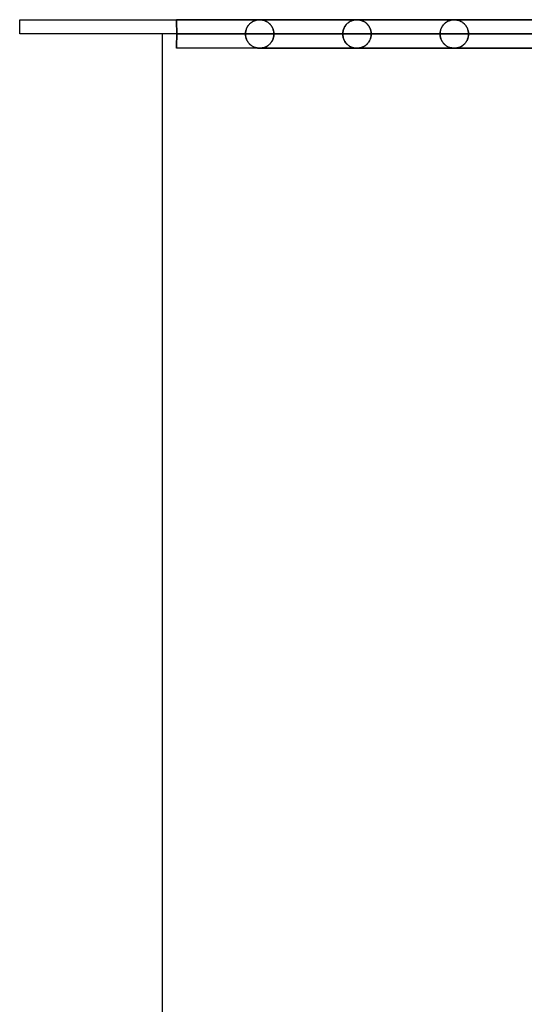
# Model space of a CAD drawing. Header units: millimetres. Extents: x -790 to 790, y -924 to 924.
# Tile 2 of 48: x -732 to -555, y 579 to 924. Entities that reach past the tile are written whole.
import ezdxf

# ---------------------------------------------------------------- set-up
doc = ezdxf.new("R2010")
doc.units = ezdxf.units.MM
doc.layers.add('HIDDEN', color=7, linetype='Continuous')
doc.layers.add('THICK', color=7, linetype='Continuous')

msp = doc.modelspace()

# ---------------------------------------------------------------- linework, layer by layer
at = {"layer": 'HIDDEN'}
for p, q in [((-677, 923.98), (-677, 923.99)), ((-677, 923.99), (-677, 923.98)), ((0, 923.99), (-677, 923.99)), ((-677, 923.97), (-677, 923.98)), ((-677, 923.98), (-677, 923.97)), ((-677, 923.94), (-677, 923.97)), ((-677, 923.97), (-677, 923.94)), ((-677, 923.9), (-677, 923.94)), ((-677, 923.94), (-677, 923.9)), ((-677, 923.84), (-677, 923.9)), ((-677, 923.9), (-677, 923.84)), ((-677, 923.78), (-677, 923.84)), ((-677, 923.84), (-677, 923.78)), ((-677, 923.7), (-677, 923.78)), ((-677, 923.78), (-677, 923.7)), ((-677, 923.61), (-677, 923.7)), ((-677, 923.7), (-677, 923.61)), ((-677, 923.51), (-677, 923.61)), ((-677, 923.61), (-677, 923.51)), ((-677, 923.4), (-677, 923.51)), ((-677, 923.51), (-677, 923.4)), ((-677, 923.27), (-677, 923.4)), ((-677, 923.4), (-677, 923.27)), ((-676.99, 923.14), (-677, 923.27)), ((-677, 923.27), (-676.99, 923.14)), ((-676.99, 923), (-676.99, 923.14)), ((-676.99, 923.14), (-676.99, 923)), ((-676.99, 922.85), (-676.99, 923)), ((-676.99, 923), (-676.99, 922.85)), ((-676.99, 922.69), (-676.99, 922.85)), ((-676.99, 922.85), (-676.99, 922.69)), ((-676.99, 922.53), (-676.99, 922.69)), ((-676.99, 922.69), (-676.99, 922.53)), ((-676.99, 922.35), (-676.99, 922.53)), ((-676.99, 922.53), (-676.99, 922.35)), ((-676.99, 922.17), (-676.99, 922.35)), ((-676.99, 922.35), (-676.99, 922.17)), ((-676.99, 921.98), (-676.99, 922.17)), ((-676.99, 922.17), (-676.99, 921.98)), ((-676.99, 921.78), (-676.99, 921.98)), ((-676.99, 921.98), (-676.99, 921.78)), ((-676.99, 921.57), (-676.99, 921.78)), ((-676.99, 921.78), (-676.99, 921.57)), ((-676.99, 921.35), (-676.99, 921.57)), ((-676.99, 921.57), (-676.99, 921.35)), ((-676.98, 921.13), (-676.99, 921.35)), ((-676.99, 921.35), (-676.98, 921.13)), ((-652.37, 921.18), (-652.26, 921.39)), ((-652.23, 921.44), (-652.36, 921.2)), ((-652.26, 921.39), (-652.14, 921.6)), ((-652.09, 921.68), (-652.23, 921.44)), ((-652.14, 921.6), (-652.02, 921.79)), ((-651.94, 921.9), (-652.09, 921.68)), ((-652.02, 921.79), (-651.88, 921.98)), ((-651.77, 922.12), (-651.94, 921.9)), ((-651.88, 921.98), (-651.74, 922.16)), ((-651.6, 922.33), (-651.77, 922.12)), ((-651.74, 922.16), (-651.6, 922.33)), ((-651.41, 922.53), (-651.6, 922.33)), ((-651.6, 922.33), (-651.45, 922.49)), ((-651.45, 922.49), (-651.29, 922.64)), ((-651.21, 922.72), (-651.41, 922.53)), ((-651.29, 922.64), (-651.13, 922.79)), ((-651.01, 922.89), (-651.21, 922.72)), ((-651.13, 922.79), (-650.96, 922.92)), ((-650.79, 923.05), (-651.01, 922.89)), ((-650.96, 922.92), (-650.79, 923.05)), ((-650.57, 923.2), (-650.79, 923.05)), ((-650.79, 923.05), (-650.62, 923.17)), ((-650.62, 923.17), (-650.45, 923.28)), ((-650.34, 923.34), (-650.57, 923.2)), ((-650.45, 923.28), (-650.27, 923.38)), ((-650.1, 923.47), (-650.34, 923.34)), ((-650.27, 923.38), (-650.08, 923.47)), ((-649.85, 923.58), (-650.1, 923.47)), ((-650.08, 923.47), (-649.9, 923.56)), ((-649.9, 923.56), (-649.71, 923.64)), ((-649.61, 923.68), (-649.85, 923.58)), ((-649.71, 923.64), (-649.52, 923.71)), ((-649.38, 923.76), (-649.61, 923.68)), ((-649.52, 923.71), (-649.33, 923.77)), ((-649.16, 923.82), (-649.38, 923.76)), ((-649.33, 923.77), (-649.14, 923.82)), ((-648.95, 923.87), (-649.16, 923.82)), ((-649.14, 923.82), (-648.95, 923.87)), ((-648.95, 923.87), (-648.78, 923.9)), ((-648.77, 923.9), (-648.95, 923.87)), ((-648.78, 923.9), (-648.62, 923.93)), ((-648.6, 923.93), (-648.77, 923.9)), ((-648.62, 923.93), (-648.47, 923.95)), ((-648.46, 923.95), (-648.6, 923.93)), ((-648.47, 923.95), (-648.34, 923.96)), ((-648.33, 923.96), (-648.46, 923.95)), ((-648.34, 923.96), (-648.23, 923.97)), ((-648.23, 923.97), (-648.33, 923.96)), ((-648.23, 923.97), (-648.13, 923.97)), ((-648.13, 923.97), (-648.23, 923.97)), ((-648.13, 923.97), (-648.05, 923.98)), ((-648.05, 923.98), (-648.13, 923.97)), ((-648.05, 923.98), (-647.97, 923.98)), ((-647.97, 923.98), (-648.05, 923.98)), ((-647.97, 923.98), (-647.9, 923.98)), ((-647.9, 923.98), (-647.97, 923.98)), ((-647.9, 923.98), (-647.83, 923.98)), ((-647.83, 923.98), (-647.9, 923.98)), ((-330.08, 923.98), (-647.9, 923.98)), ((-647.83, 923.98), (-647.76, 923.98)), ((-647.75, 923.98), (-647.83, 923.98)), ((-647.76, 923.98), (-647.68, 923.98)), ((-647.67, 923.98), (-647.75, 923.98)), ((-647.68, 923.98), (-647.59, 923.97)), ((-647.57, 923.97), (-647.67, 923.98)), ((-647.59, 923.97), (-647.5, 923.96)), ((-647.46, 923.96), (-647.57, 923.97)), ((-647.5, 923.96), (-647.41, 923.96)), ((-647.33, 923.95), (-647.46, 923.96)), ((-647.41, 923.96), (-647.31, 923.94)), ((-647.17, 923.93), (-647.33, 923.95)), ((-647.31, 923.94), (-647.2, 923.93)), ((-647.2, 923.93), (-647.08, 923.91)), ((-647, 923.9), (-647.17, 923.93)), ((-647.08, 923.91), (-646.95, 923.89)), ((-646.8, 923.86), (-647, 923.9)), ((-646.95, 923.89), (-646.81, 923.86)), ((-646.81, 923.86), (-646.66, 923.82)), ((-646.59, 923.81), (-646.8, 923.86)), ((-646.66, 923.82), (-646.5, 923.78)), ((-646.37, 923.74), (-646.59, 923.81)), ((-646.5, 923.78), (-646.34, 923.73)), ((-646.16, 923.67), (-646.37, 923.74)), ((-646.34, 923.73), (-646.16, 923.67)), ((-646.16, 923.67), (-645.98, 923.6)), ((-645.94, 923.58), (-646.16, 923.67)), ((-645.98, 923.6), (-645.79, 923.52)), ((-645.73, 923.48), (-645.94, 923.58)), ((-645.79, 923.52), (-645.6, 923.42)), ((-645.52, 923.38), (-645.73, 923.48)), ((-645.6, 923.42), (-645.42, 923.32)), ((-645.31, 923.26), (-645.52, 923.38)), ((-645.42, 923.32), (-645.24, 923.21)), ((-645.11, 923.13), (-645.31, 923.26)), ((-645.24, 923.21), (-645.06, 923.1)), ((-644.91, 922.99), (-645.11, 923.13)), ((-645.06, 923.1), (-644.89, 922.97)), ((-644.72, 922.84), (-644.91, 922.99)), ((-644.89, 922.97), (-644.72, 922.84)), ((-644.72, 922.84), (-644.56, 922.7)), ((-644.53, 922.68), (-644.72, 922.84)), ((-644.56, 922.7), (-644.4, 922.56)), ((-644.35, 922.5), (-644.53, 922.68)), ((-644.4, 922.56), (-644.25, 922.41)), ((-644.17, 922.32), (-644.35, 922.5)), ((-644.25, 922.41), (-644.11, 922.25)), ((-644, 922.12), (-644.17, 922.32)), ((-644.11, 922.25), (-643.97, 922.09)), ((-643.84, 921.91), (-644, 922.12)), ((-643.97, 922.09), (-643.84, 921.91)), ((-643.84, 921.91), (-643.72, 921.73)), ((-643.69, 921.69), (-643.84, 921.91)), ((-643.72, 921.73), (-643.6, 921.54)), ((-643.55, 921.46), (-643.69, 921.69)), ((-643.6, 921.54), (-643.49, 921.35)), ((-643.42, 921.22), (-643.55, 921.46)), ((-643.49, 921.35), (-643.38, 921.14)), ((-618.15, 921.4), (-618.29, 921.13)), ((-618.28, 921.16), (-618.14, 921.43)), ((-618, 921.66), (-618.15, 921.4)), ((-618.14, 921.43), (-617.99, 921.68)), ((-617.83, 921.92), (-618, 921.66)), ((-617.99, 921.68), (-617.83, 921.92)), ((-617.64, 922.16), (-617.83, 921.92)), ((-617.83, 921.92), (-617.66, 922.14)), ((-617.66, 922.14), (-617.48, 922.35)), ((-617.44, 922.39), (-617.64, 922.16)), ((-617.48, 922.35), (-617.29, 922.55)), ((-617.22, 922.61), (-617.44, 922.39)), ((-617.29, 922.55), (-617.09, 922.73)), ((-617, 922.82), (-617.22, 922.61)), ((-617.09, 922.73), (-616.89, 922.9)), ((-616.76, 923), (-617, 922.82)), ((-616.89, 922.9), (-616.69, 923.06)), ((-616.51, 923.18), (-616.76, 923)), ((-616.69, 923.06), (-616.48, 923.2)), ((-616.25, 923.34), (-616.51, 923.18)), ((-616.48, 923.2), (-616.26, 923.33)), ((-616.26, 923.33), (-616.04, 923.45)), ((-615.98, 923.48), (-616.25, 923.34)), ((-616.04, 923.45), (-615.82, 923.55)), ((-615.7, 923.6), (-615.98, 923.48)), ((-615.82, 923.55), (-615.59, 923.65)), ((-615.41, 923.71), (-615.7, 923.6)), ((-615.59, 923.65), (-615.37, 923.73)), ((-615.13, 923.8), (-615.41, 923.71)), ((-615.37, 923.73), (-615.14, 923.8)), ((-615.14, 923.8), (-614.91, 923.85)), ((-614.87, 923.86), (-615.13, 923.8)), ((-614.91, 923.85), (-614.7, 923.9)), ((-614.64, 923.91), (-614.87, 923.86)), ((-614.7, 923.9), (-614.5, 923.93)), ((-614.43, 923.94), (-614.64, 923.91)), ((-614.5, 923.93), (-614.33, 923.95)), ((-614.25, 923.96), (-614.43, 923.94)), ((-614.33, 923.95), (-614.19, 923.96)), ((-614.12, 923.97), (-614.25, 923.96)), ((-614.19, 923.96), (-614.07, 923.97)), ((-614.02, 923.98), (-614.12, 923.97)), ((-614.07, 923.97), (-613.97, 923.98)), ((-613.94, 923.98), (-614.02, 923.98)), ((-613.97, 923.98), (-613.88, 923.98)), ((-613.87, 923.98), (-613.94, 923.98)), ((-613.88, 923.98), (-613.8, 923.98)), ((-613.8, 923.98), (-613.87, 923.98)), ((-613.8, 923.98), (-613.72, 923.98)), ((-613.73, 923.98), (-613.8, 923.98)), ((-613.66, 923.98), (-613.73, 923.98)), ((-613.72, 923.98), (-613.64, 923.98)), ((-613.58, 923.98), (-613.66, 923.98)), ((-613.64, 923.98), (-613.56, 923.97)), ((-613.49, 923.97), (-613.58, 923.98)), ((-613.56, 923.97), (-613.46, 923.97)), ((-613.39, 923.96), (-613.49, 923.97)), ((-613.46, 923.97), (-613.36, 923.96)), ((-613.29, 923.95), (-613.39, 923.96)), ((-613.36, 923.96), (-613.26, 923.95)), ((-613.17, 923.94), (-613.29, 923.95)), ((-613.26, 923.95), (-613.15, 923.94)), ((-613.05, 923.92), (-613.17, 923.94)), ((-613.15, 923.94), (-613.04, 923.92)), ((-612.91, 923.9), (-613.05, 923.92)), ((-613.04, 923.92), (-612.91, 923.9)), ((-612.91, 923.9), (-612.76, 923.87)), ((-612.77, 923.87), (-612.91, 923.9)), ((-612.61, 923.84), (-612.77, 923.87)), ((-612.76, 923.87), (-612.61, 923.84)), ((-612.61, 923.84), (-612.45, 923.79)), ((-612.44, 923.79), (-612.61, 923.84)), ((-612.45, 923.79), (-612.28, 923.74)), ((-612.27, 923.74), (-612.44, 923.79)), ((-612.28, 923.74), (-612.1, 923.68)), ((-612.1, 923.68), (-612.27, 923.74)), ((-612.1, 923.68), (-611.91, 923.61)), ((-611.94, 923.62), (-612.1, 923.68)), ((-611.77, 923.55), (-611.94, 923.62)), ((-611.91, 923.61), (-611.72, 923.53)), ((-611.6, 923.47), (-611.77, 923.55)), ((-611.72, 923.53), (-611.52, 923.43)), ((-611.44, 923.39), (-611.6, 923.47)), ((-611.52, 923.43), (-611.33, 923.33)), ((-611.28, 923.3), (-611.44, 923.39)), ((-611.33, 923.33), (-611.14, 923.22)), ((-611.12, 923.2), (-611.28, 923.3)), ((-611.14, 923.22), (-610.96, 923.1)), ((-610.96, 923.1), (-611.12, 923.2)), ((-610.96, 923.1), (-610.78, 922.97)), ((-610.8, 922.99), (-610.96, 923.1)), ((-610.65, 922.87), (-610.8, 922.99)), ((-610.78, 922.97), (-610.61, 922.84)), ((-610.5, 922.74), (-610.65, 922.87)), ((-610.61, 922.84), (-610.45, 922.7)), ((-610.35, 922.61), (-610.5, 922.74)), ((-610.45, 922.7), (-610.29, 922.55)), ((-610.21, 922.47), (-610.35, 922.61)), ((-610.29, 922.55), (-610.14, 922.39)), ((-610.07, 922.32), (-610.21, 922.47)), ((-610.14, 922.39), (-609.99, 922.23)), ((-609.94, 922.17), (-610.07, 922.32)), ((-609.99, 922.23), (-609.86, 922.06)), ((-609.81, 922), (-609.94, 922.17)), ((-609.86, 922.06), (-609.72, 921.89)), ((-609.68, 921.83), (-609.81, 922)), ((-609.72, 921.89), (-609.6, 921.71)), ((-609.56, 921.65), (-609.68, 921.83)), ((-609.6, 921.71), (-609.48, 921.51)), ((-609.45, 921.47), (-609.56, 921.65)), ((-609.48, 921.51), (-609.37, 921.32)), ((-609.35, 921.27), (-609.45, 921.47)), ((-609.37, 921.32), (-609.27, 921.11)), ((-584.17, 921.18), (-584.06, 921.39)), ((-584.03, 921.44), (-584.16, 921.19)), ((-584.06, 921.39), (-583.94, 921.59)), ((-583.89, 921.67), (-584.03, 921.44)), ((-583.94, 921.59), (-583.82, 921.79)), ((-583.74, 921.9), (-583.89, 921.67)), ((-583.82, 921.79), (-583.68, 921.98)), ((-583.58, 922.11), (-583.74, 921.9)), ((-583.68, 921.98), (-583.54, 922.16)), ((-583.4, 922.32), (-583.58, 922.11)), ((-583.54, 922.16), (-583.4, 922.33)), ((-583.22, 922.52), (-583.4, 922.32)), ((-583.4, 922.33), (-583.25, 922.49)), ((-583.25, 922.49), (-583.09, 922.64)), ((-583.02, 922.71), (-583.22, 922.52)), ((-583.09, 922.64), (-582.93, 922.79)), ((-582.82, 922.88), (-583.02, 922.71)), ((-582.93, 922.79), (-582.76, 922.92)), ((-582.6, 923.04), (-582.82, 922.88)), ((-582.76, 922.92), (-582.59, 923.05)), ((-582.38, 923.19), (-582.6, 923.04)), ((-582.59, 923.05), (-582.42, 923.17)), ((-582.42, 923.17), (-582.25, 923.28)), ((-582.15, 923.33), (-582.38, 923.19)), ((-582.25, 923.28), (-582.07, 923.38)), ((-581.92, 923.46), (-582.15, 923.33)), ((-582.07, 923.38), (-581.89, 923.47)), ((-581.67, 923.57), (-581.92, 923.46)), ((-581.89, 923.47), (-581.7, 923.56)), ((-581.7, 923.56), (-581.51, 923.64)), ((-581.43, 923.67), (-581.67, 923.57)), ((-581.51, 923.64), (-581.33, 923.71)), ((-581.19, 923.75), (-581.43, 923.67)), ((-581.33, 923.71), (-581.14, 923.77)), ((-580.97, 923.81), (-581.19, 923.75)), ((-581.14, 923.77), (-580.95, 923.82)), ((-580.77, 923.86), (-580.97, 923.81)), ((-580.95, 923.82), (-580.76, 923.87)), ((-580.58, 923.9), (-580.77, 923.86)), ((-580.76, 923.87), (-580.58, 923.9)), ((-580.58, 923.9), (-580.42, 923.93)), ((-580.41, 923.93), (-580.58, 923.9)), ((-580.42, 923.93), (-580.27, 923.95)), ((-580.26, 923.95), (-580.41, 923.93)), ((-580.27, 923.95), (-580.14, 923.96)), ((-580.14, 923.96), (-580.26, 923.95)), ((-580.14, 923.96), (-580.03, 923.97)), ((-580.03, 923.97), (-580.14, 923.96)), ((-580.03, 923.97), (-579.93, 923.97)), ((-579.93, 923.97), (-580.03, 923.97)), ((-579.93, 923.97), (-579.85, 923.98)), ((-579.85, 923.98), (-579.93, 923.97)), ((-579.85, 923.98), (-579.77, 923.98)), ((-579.77, 923.98), (-579.85, 923.98)), ((-579.77, 923.98), (-579.7, 923.98)), ((-579.7, 923.98), (-579.77, 923.98)), ((-579.7, 923.98), (-579.63, 923.98)), ((-579.63, 923.98), (-579.7, 923.98)), ((-579.63, 923.98), (-579.56, 923.98)), ((-579.55, 923.98), (-579.63, 923.98)), ((-579.56, 923.98), (-579.48, 923.98)), ((-579.47, 923.98), (-579.55, 923.98)), ((-579.48, 923.98), (-579.4, 923.97)), ((-579.37, 923.97), (-579.47, 923.98)), ((-579.4, 923.97), (-579.3, 923.96)), ((-579.26, 923.96), (-579.37, 923.97)), ((-579.3, 923.96), (-579.21, 923.96)), ((-579.13, 923.95), (-579.26, 923.96)), ((-579.21, 923.96), (-579.11, 923.94)), ((-578.97, 923.93), (-579.13, 923.95)), ((-579.11, 923.94), (-579, 923.93)), ((-579, 923.93), (-578.89, 923.91)), ((-578.8, 923.9), (-578.97, 923.93)), ((-578.89, 923.91), (-578.76, 923.89)), ((-578.61, 923.86), (-578.8, 923.9)), ((-578.76, 923.89), (-578.62, 923.86)), ((-578.62, 923.86), (-578.47, 923.83)), ((-578.4, 923.81), (-578.61, 923.86)), ((-578.47, 923.83), (-578.31, 923.78)), ((-578.18, 923.74), (-578.4, 923.81)), ((-578.31, 923.78), (-578.14, 923.73)), ((-577.96, 923.67), (-578.18, 923.74)), ((-578.14, 923.73), (-577.97, 923.67)), ((-577.97, 923.67), (-577.79, 923.6)), ((-577.74, 923.58), (-577.96, 923.67)), ((-577.79, 923.6), (-577.6, 923.52)), ((-577.53, 923.48), (-577.74, 923.58)), ((-577.6, 923.52), (-577.41, 923.42)), ((-577.32, 923.38), (-577.53, 923.48)), ((-577.41, 923.42), (-577.22, 923.32)), ((-577.11, 923.26), (-577.32, 923.38)), ((-577.22, 923.32), (-577.04, 923.22)), ((-576.91, 923.13), (-577.11, 923.26)), ((-577.04, 923.22), (-576.86, 923.1)), ((-576.71, 922.99), (-576.91, 923.13)), ((-576.86, 923.1), (-576.69, 922.98)), ((-576.51, 922.84), (-576.71, 922.99)), ((-576.69, 922.98), (-576.52, 922.85)), ((-576.52, 922.85), (-576.36, 922.71)), ((-576.33, 922.68), (-576.51, 922.84)), ((-576.36, 922.71), (-576.21, 922.56)), ((-576.14, 922.5), (-576.33, 922.68)), ((-576.21, 922.56), (-576.06, 922.41)), ((-575.97, 922.32), (-576.14, 922.5)), ((-576.06, 922.41), (-575.91, 922.25)), ((-575.8, 922.12), (-575.97, 922.32)), ((-575.91, 922.25), (-575.78, 922.09)), ((-575.64, 921.91), (-575.8, 922.12)), ((-575.78, 922.09), (-575.64, 921.92)), ((-575.64, 921.92), (-575.52, 921.74)), ((-575.49, 921.69), (-575.64, 921.91)), ((-575.52, 921.74), (-575.4, 921.55)), ((-575.35, 921.46), (-575.49, 921.69)), ((-575.4, 921.55), (-575.29, 921.35)), ((-575.22, 921.22), (-575.35, 921.46)), ((-575.29, 921.35), (-575.18, 921.14)), ((-676.98, 920.9), (-676.98, 921.13)), ((-676.98, 921.13), (-676.98, 920.9)), ((-676.98, 920.67), (-676.98, 920.9)), ((-676.98, 920.9), (-676.98, 920.67)), ((-676.98, 920.43), (-676.98, 920.67)), ((-676.98, 920.67), (-676.98, 920.43)), ((-676.98, 920.19), (-676.98, 920.43)), ((-676.98, 920.43), (-676.98, 920.19)), ((-676.98, 919.95), (-676.98, 920.19)), ((-676.98, 920.19), (-676.98, 919.95)), ((-676.98, 919.71), (-676.98, 919.95)), ((-676.98, 919.95), (-676.98, 919.71)), ((-676.98, 919.47), (-676.98, 919.71)), ((-676.98, 919.71), (-676.98, 919.47)), ((-676.98, 919.23), (-676.98, 919.47)), ((-676.98, 919.47), (-676.98, 919.23)), ((-676.98, 918.99), (-676.98, 919.23)), ((-676.98, 919.23), (-676.98, 918.99)), ((-676.98, 918.99), (-676.98, 918.76)), ((-676.98, 918.76), (-676.98, 918.99)), ((-676.98, 918.99), (-652.87, 918.99)), ((-652.87, 918.99), (-676.98, 918.99)), ((-676.98, 918.76), (-676.98, 918.53)), ((-676.98, 918.53), (-676.98, 918.76)), ((-676.98, 918.53), (-676.98, 918.29)), ((-676.98, 918.29), (-676.98, 918.53)), ((-676.98, 918.29), (-676.98, 918.06)), ((-676.98, 918.06), (-676.98, 918.29)), ((-676.98, 918.06), (-676.98, 917.82)), ((-676.98, 917.82), (-676.98, 918.06)), ((-652.86, 919.29), (-652.87, 918.99)), ((-652.87, 918.99), (-652.86, 919.25)), ((-652.87, 918.99), (-652.86, 918.73)), ((-336.64, 918.99), (-652.87, 918.99)), ((-652.87, 918.99), (-336.64, 918.99)), ((-652.86, 918.69), (-652.87, 918.99)), ((-652.84, 919.58), (-652.86, 919.29)), ((-652.86, 919.25), (-652.84, 919.5)), ((-652.86, 918.73), (-652.84, 918.48)), ((-652.84, 918.4), (-652.86, 918.69)), ((-652.79, 919.87), (-652.84, 919.58)), ((-652.84, 919.5), (-652.81, 919.76)), ((-652.84, 918.48), (-652.81, 918.22)), ((-652.79, 918.11), (-652.84, 918.4)), ((-652.81, 919.76), (-652.77, 920.01)), ((-652.81, 918.22), (-652.77, 917.97)), ((-652.73, 920.15), (-652.79, 919.87)), ((-652.73, 917.83), (-652.79, 918.11)), ((-652.77, 920.01), (-652.71, 920.25)), ((-652.77, 917.97), (-652.71, 917.73)), ((-652.66, 920.43), (-652.73, 920.15)), ((-652.71, 920.25), (-652.64, 920.49)), ((-652.57, 920.69), (-652.66, 920.43)), ((-652.64, 920.49), (-652.56, 920.73)), ((-652.47, 920.95), (-652.57, 920.69)), ((-652.56, 920.73), (-652.47, 920.96)), ((-652.36, 921.2), (-652.47, 920.95)), ((-652.47, 920.96), (-652.37, 921.18)), ((-643.3, 920.97), (-643.42, 921.22)), ((-643.38, 921.14), (-643.28, 920.93)), ((-643.2, 920.7), (-643.3, 920.97)), ((-643.28, 920.93), (-643.2, 920.7)), ((-643.2, 920.7), (-643.12, 920.47)), ((-643.11, 920.43), (-643.2, 920.7)), ((-643.12, 920.47), (-643.05, 920.24)), ((-643.03, 920.15), (-643.11, 920.43)), ((-643.05, 920.24), (-642.99, 920)), ((-643.05, 917.74), (-642.99, 917.98)), ((-642.97, 919.87), (-643.03, 920.15)), ((-642.97, 918.11), (-643.03, 917.83)), ((-642.99, 920), (-642.95, 919.75)), ((-642.99, 917.98), (-642.95, 918.23)), ((-642.93, 919.58), (-642.97, 919.87)), ((-642.93, 918.4), (-642.97, 918.11)), ((-642.95, 919.75), (-642.92, 919.5)), ((-642.95, 918.23), (-642.92, 918.48)), ((-642.9, 919.28), (-642.93, 919.58)), ((-642.9, 918.7), (-642.93, 918.4)), ((-642.92, 919.5), (-642.9, 919.25)), ((-642.92, 918.48), (-642.9, 918.73)), ((-642.89, 918.99), (-642.9, 919.28)), ((-642.9, 919.25), (-642.89, 918.99)), ((-642.9, 918.73), (-642.89, 918.99)), ((-642.89, 918.99), (-642.9, 918.7)), ((-642.89, 918.99), (-331.56, 918.99)), ((-331.56, 918.99), (-642.89, 918.99)), ((-618.77, 918.99), (-642.89, 918.99)), ((-642.89, 918.99), (-618.77, 918.99)), ((-618.77, 918.99), (-618.76, 919.32)), ((-618.76, 919.31), (-618.77, 918.99)), ((-618.77, 918.99), (-618.76, 918.66)), ((-319.28, 918.99), (-618.77, 918.99)), ((-618.77, 918.99), (-319.28, 918.99)), ((-618.76, 918.67), (-618.77, 918.99)), ((-618.76, 919.32), (-618.73, 919.65)), ((-618.73, 919.63), (-618.76, 919.31)), ((-618.73, 918.35), (-618.76, 918.67)), ((-618.76, 918.66), (-618.73, 918.33)), ((-618.73, 919.65), (-618.67, 919.97)), ((-618.68, 919.95), (-618.73, 919.63)), ((-618.68, 918.03), (-618.73, 918.35)), ((-618.73, 918.33), (-618.67, 918.01)), ((-618.61, 920.26), (-618.68, 919.95)), ((-618.61, 917.72), (-618.68, 918.03)), ((-618.67, 919.97), (-618.6, 920.28)), ((-618.67, 918.01), (-618.6, 917.7)), ((-618.52, 920.56), (-618.61, 920.26)), ((-618.6, 920.28), (-618.51, 920.59)), ((-618.41, 920.85), (-618.52, 920.56)), ((-618.51, 920.59), (-618.4, 920.88)), ((-618.29, 921.13), (-618.41, 920.85)), ((-618.4, 920.88), (-618.28, 921.16)), ((-609.25, 921.07), (-609.35, 921.27)), ((-609.27, 921.11), (-609.17, 920.89)), ((-609.16, 920.86), (-609.25, 921.07)), ((-609.17, 920.89), (-609.08, 920.67)), ((-609.07, 920.64), (-609.16, 920.86)), ((-609.08, 920.67), (-609.01, 920.44)), ((-609, 920.42), (-609.07, 920.64)), ((-609.01, 920.44), (-608.94, 920.21)), ((-608.94, 920.19), (-609, 920.42)), ((-608.94, 920.21), (-608.89, 919.97)), ((-608.89, 919.96), (-608.94, 920.19)), ((-608.89, 918.02), (-608.94, 917.79)), ((-608.94, 917.77), (-608.89, 918.01)), ((-608.89, 919.97), (-608.85, 919.73)), ((-608.84, 919.72), (-608.89, 919.96)), ((-608.84, 918.26), (-608.89, 918.02)), ((-608.89, 918.01), (-608.85, 918.25)), ((-608.85, 919.73), (-608.81, 919.49)), ((-608.85, 918.25), (-608.81, 918.49)), ((-608.81, 919.48), (-608.84, 919.72)), ((-608.81, 918.5), (-608.84, 918.26)), ((-608.81, 919.49), (-608.8, 919.24)), ((-608.8, 919.24), (-608.81, 919.48)), ((-608.81, 918.49), (-608.8, 918.74)), ((-608.8, 918.74), (-608.81, 918.5)), ((-608.8, 919.24), (-608.79, 918.99)), ((-608.79, 918.99), (-608.8, 919.24)), ((-608.8, 918.74), (-608.79, 918.99)), ((-608.79, 918.99), (-608.8, 918.74)), ((-608.79, 918.99), (-314.2, 918.99)), ((-314.2, 918.99), (-608.79, 918.99)), ((-584.67, 918.99), (-608.79, 918.99)), ((-608.79, 918.99), (-584.67, 918.99)), ((-584.66, 919.29), (-584.67, 918.99)), ((-584.67, 918.99), (-584.66, 919.25)), ((-584.67, 918.99), (-584.66, 918.73)), ((-301.92, 918.99), (-584.67, 918.99)), ((-584.67, 918.99), (-301.92, 918.99)), ((-584.66, 918.69), (-584.67, 918.99)), ((-584.63, 919.58), (-584.66, 919.29)), ((-584.66, 919.25), (-584.64, 919.5)), ((-584.66, 918.73), (-584.64, 918.48)), ((-584.63, 918.4), (-584.66, 918.69)), ((-584.64, 919.5), (-584.61, 919.75)), ((-584.64, 918.48), (-584.61, 918.23)), ((-584.59, 919.87), (-584.63, 919.58)), ((-584.59, 918.11), (-584.63, 918.4)), ((-584.61, 919.75), (-584.57, 920)), ((-584.61, 918.23), (-584.57, 917.98)), ((-584.53, 920.15), (-584.59, 919.87)), ((-584.53, 917.83), (-584.59, 918.11)), ((-584.57, 920), (-584.51, 920.25)), ((-584.57, 917.98), (-584.51, 917.73)), ((-584.46, 920.42), (-584.53, 920.15)), ((-584.51, 920.25), (-584.44, 920.49)), ((-584.37, 920.69), (-584.46, 920.42)), ((-584.44, 920.49), (-584.36, 920.73)), ((-584.27, 920.95), (-584.37, 920.69)), ((-584.36, 920.73), (-584.27, 920.96)), ((-584.16, 921.19), (-584.27, 920.95)), ((-584.27, 920.96), (-584.17, 921.18)), ((-575.1, 920.97), (-575.22, 921.22)), ((-575.18, 921.14), (-575.08, 920.93)), ((-574.99, 920.7), (-575.1, 920.97)), ((-575.08, 920.93), (-575, 920.71)), ((-575, 920.71), (-574.92, 920.48)), ((-574.9, 920.43), (-574.99, 920.7)), ((-574.92, 920.48), (-574.85, 920.24)), ((-574.83, 920.15), (-574.9, 920.43)), ((-574.85, 920.24), (-574.79, 920)), ((-574.85, 917.74), (-574.79, 917.98)), ((-574.77, 919.87), (-574.83, 920.15)), ((-574.77, 918.11), (-574.83, 917.83)), ((-574.79, 920), (-574.75, 919.75)), ((-574.79, 917.98), (-574.75, 918.23)), ((-574.72, 919.58), (-574.77, 919.87)), ((-574.72, 918.4), (-574.77, 918.11)), ((-574.75, 919.75), (-574.71, 919.5)), ((-574.75, 918.23), (-574.71, 918.48)), ((-574.7, 919.28), (-574.72, 919.58)), ((-574.7, 918.7), (-574.72, 918.4)), ((-574.71, 919.5), (-574.69, 919.25)), ((-574.71, 918.48), (-574.69, 918.73)), ((-574.69, 918.99), (-574.7, 919.28)), ((-574.69, 918.99), (-574.7, 918.7)), ((-574.69, 919.25), (-574.69, 918.99)), ((-574.69, 918.73), (-574.69, 918.99)), ((-574.69, 918.99), (-296.84, 918.99)), ((-296.84, 918.99), (-574.69, 918.99)), ((-550.57, 918.99), (-574.69, 918.99)), ((-574.69, 918.99), (-550.57, 918.99)), ((-676.99, 914.79), (-677, 914.67)), ((-677, 914.67), (-676.99, 914.79)), ((-677, 914.67), (-677, 914.55)), ((-677, 914.55), (-677, 914.67)), ((-677, 914.55), (-677, 914.44)), ((-677, 914.44), (-677, 914.55)), ((-677, 914.44), (-677, 914.35)), ((-677, 914.35), (-677, 914.44)), ((-676.98, 916.91), (-676.99, 916.69)), ((-676.99, 916.69), (-676.98, 916.91)), ((-676.99, 916.69), (-676.99, 916.48)), ((-676.99, 916.48), (-676.99, 916.69)), ((-676.99, 916.48), (-676.99, 916.28)), ((-676.99, 916.28), (-676.99, 916.48)), ((-676.99, 916.28), (-676.99, 916.08)), ((-676.99, 916.08), (-676.99, 916.28)), ((-676.99, 916.08), (-676.99, 915.89)), ((-676.99, 915.89), (-676.99, 916.08)), ((-676.99, 915.89), (-676.99, 915.71)), ((-676.99, 915.71), (-676.99, 915.89)), ((-676.99, 915.71), (-676.99, 915.54)), ((-676.99, 915.54), (-676.99, 915.71)), ((-676.99, 915.54), (-676.99, 915.37)), ((-676.99, 915.37), (-676.99, 915.54)), ((-676.99, 915.37), (-676.99, 915.22)), ((-676.99, 915.22), (-676.99, 915.37)), ((-676.99, 915.22), (-676.99, 915.07)), ((-676.99, 915.07), (-676.99, 915.22)), ((-676.99, 915.07), (-676.99, 914.93)), ((-676.99, 914.93), (-676.99, 915.07)), ((-676.99, 914.93), (-676.99, 914.79)), ((-676.99, 914.79), (-676.99, 914.93)), ((-676.98, 917.82), (-676.98, 917.59)), ((-676.98, 917.59), (-676.98, 917.82)), ((-676.98, 917.59), (-676.98, 917.36)), ((-676.98, 917.36), (-676.98, 917.59)), ((-676.98, 917.36), (-676.98, 917.13)), ((-676.98, 917.13), (-676.98, 917.36)), ((-676.98, 917.13), (-676.98, 916.91)), ((-676.98, 916.91), (-676.98, 917.13)), ((-652.66, 917.55), (-652.73, 917.83)), ((-652.71, 917.73), (-652.64, 917.49)), ((-652.57, 917.29), (-652.66, 917.55)), ((-652.64, 917.49), (-652.56, 917.25)), ((-652.47, 917.03), (-652.57, 917.29)), ((-652.56, 917.25), (-652.47, 917.02)), ((-652.36, 916.78), (-652.47, 917.03)), ((-652.47, 917.02), (-652.37, 916.8)), ((-652.37, 916.8), (-652.26, 916.59)), ((-652.23, 916.54), (-652.36, 916.78)), ((-652.26, 916.59), (-652.14, 916.38)), ((-652.09, 916.3), (-652.23, 916.54)), ((-652.14, 916.38), (-652.02, 916.19)), ((-651.94, 916.08), (-652.09, 916.3)), ((-652.02, 916.19), (-651.88, 916)), ((-651.77, 915.86), (-651.94, 916.08)), ((-651.88, 916), (-651.74, 915.82)), ((-651.6, 915.65), (-651.77, 915.86)), ((-651.74, 915.82), (-651.6, 915.65)), ((-651.6, 915.65), (-651.45, 915.49)), ((-651.41, 915.45), (-651.6, 915.65)), ((-651.45, 915.49), (-651.29, 915.34)), ((-651.21, 915.26), (-651.41, 915.45)), ((-651.29, 915.34), (-651.13, 915.19)), ((-651.01, 915.09), (-651.21, 915.26)), ((-651.13, 915.19), (-650.96, 915.06)), ((-650.79, 914.93), (-651.01, 915.09)), ((-650.96, 915.06), (-650.79, 914.93)), ((-650.79, 914.93), (-650.62, 914.81)), ((-650.57, 914.78), (-650.79, 914.93)), ((-650.62, 914.81), (-650.45, 914.7)), ((-650.34, 914.64), (-650.57, 914.78)), ((-650.45, 914.7), (-650.27, 914.6)), ((-650.1, 914.51), (-650.34, 914.64)), ((-650.27, 914.6), (-650.08, 914.51)), ((-649.85, 914.4), (-650.1, 914.51)), ((-650.08, 914.51), (-649.9, 914.42)), ((-649.9, 914.42), (-649.71, 914.34)), ((-645.98, 914.38), (-645.79, 914.46)), ((-645.73, 914.5), (-645.94, 914.4)), ((-645.79, 914.46), (-645.6, 914.56)), ((-645.52, 914.6), (-645.73, 914.5)), ((-645.6, 914.56), (-645.42, 914.66)), ((-645.31, 914.72), (-645.52, 914.6)), ((-645.42, 914.66), (-645.24, 914.77)), ((-645.11, 914.85), (-645.31, 914.72)), ((-645.24, 914.77), (-645.06, 914.88)), ((-644.91, 914.99), (-645.11, 914.85)), ((-645.06, 914.88), (-644.89, 915.01)), ((-644.72, 915.14), (-644.91, 914.99)), ((-644.89, 915.01), (-644.72, 915.14)), ((-644.53, 915.3), (-644.72, 915.14)), ((-644.72, 915.14), (-644.56, 915.28)), ((-644.56, 915.28), (-644.4, 915.42)), ((-644.35, 915.48), (-644.53, 915.3)), ((-644.4, 915.42), (-644.25, 915.57)), ((-644.17, 915.66), (-644.35, 915.48)), ((-644.25, 915.57), (-644.11, 915.73)), ((-644, 915.86), (-644.17, 915.66)), ((-644.11, 915.73), (-643.97, 915.89)), ((-643.84, 916.07), (-644, 915.86)), ((-643.97, 915.89), (-643.84, 916.07)), ((-643.69, 916.29), (-643.84, 916.07)), ((-643.84, 916.07), (-643.72, 916.25)), ((-643.72, 916.25), (-643.6, 916.44)), ((-643.55, 916.52), (-643.69, 916.29)), ((-643.6, 916.44), (-643.49, 916.63)), ((-643.42, 916.76), (-643.55, 916.52)), ((-643.49, 916.63), (-643.38, 916.84)), ((-643.3, 917.01), (-643.42, 916.76)), ((-643.38, 916.84), (-643.28, 917.05)), ((-643.2, 917.28), (-643.3, 917.01)), ((-643.28, 917.05), (-643.2, 917.28)), ((-643.11, 917.55), (-643.2, 917.28)), ((-643.2, 917.28), (-643.12, 917.51)), ((-643.12, 917.51), (-643.05, 917.74)), ((-643.03, 917.83), (-643.11, 917.55)), ((-618.52, 917.42), (-618.61, 917.72)), ((-618.6, 917.7), (-618.51, 917.39)), ((-618.41, 917.13), (-618.52, 917.42)), ((-618.51, 917.39), (-618.4, 917.1)), ((-618.29, 916.85), (-618.41, 917.13)), ((-618.4, 917.1), (-618.28, 916.82)), ((-618.15, 916.58), (-618.29, 916.85)), ((-618.28, 916.82), (-618.14, 916.55)), ((-618, 916.32), (-618.15, 916.58)), ((-618.14, 916.55), (-617.99, 916.3)), ((-617.83, 916.06), (-618, 916.32)), ((-617.99, 916.3), (-617.83, 916.06)), ((-617.83, 916.06), (-617.66, 915.84)), ((-617.64, 915.82), (-617.83, 916.06)), ((-617.66, 915.84), (-617.48, 915.63)), ((-617.44, 915.59), (-617.64, 915.82)), ((-617.48, 915.63), (-617.29, 915.43)), ((-617.22, 915.37), (-617.44, 915.59)), ((-617.29, 915.43), (-617.09, 915.25)), ((-617, 915.16), (-617.22, 915.37)), ((-617.09, 915.25), (-616.89, 915.08)), ((-616.76, 914.98), (-617, 915.16)), ((-616.89, 915.08), (-616.69, 914.92)), ((-616.51, 914.8), (-616.76, 914.98)), ((-616.69, 914.92), (-616.48, 914.78)), ((-616.25, 914.64), (-616.51, 914.8)), ((-616.48, 914.78), (-616.26, 914.65)), ((-616.26, 914.65), (-616.04, 914.53)), ((-615.98, 914.5), (-616.25, 914.64)), ((-616.04, 914.53), (-615.82, 914.43)), ((-615.7, 914.38), (-615.98, 914.5)), ((-615.82, 914.43), (-615.59, 914.33)), ((-611.77, 914.43), (-611.94, 914.36)), ((-611.91, 914.37), (-611.72, 914.45)), ((-611.6, 914.51), (-611.77, 914.43)), ((-611.72, 914.45), (-611.52, 914.55)), ((-611.44, 914.59), (-611.6, 914.51)), ((-611.52, 914.55), (-611.33, 914.65)), ((-611.28, 914.68), (-611.44, 914.59)), ((-611.33, 914.65), (-611.14, 914.76)), ((-611.12, 914.78), (-611.28, 914.68)), ((-611.14, 914.76), (-610.96, 914.88)), ((-610.96, 914.88), (-611.12, 914.78)), ((-610.96, 914.88), (-610.78, 915.01)), ((-610.8, 914.99), (-610.96, 914.88)), ((-610.65, 915.11), (-610.8, 914.99)), ((-610.78, 915.01), (-610.61, 915.14)), ((-610.5, 915.24), (-610.65, 915.11)), ((-610.61, 915.14), (-610.45, 915.28)), ((-610.35, 915.37), (-610.5, 915.24)), ((-610.45, 915.28), (-610.29, 915.43)), ((-610.21, 915.51), (-610.35, 915.37)), ((-610.29, 915.43), (-610.14, 915.59)), ((-610.07, 915.66), (-610.21, 915.51)), ((-610.14, 915.59), (-609.99, 915.75)), ((-609.94, 915.81), (-610.07, 915.66)), ((-609.99, 915.75), (-609.86, 915.92)), ((-609.81, 915.98), (-609.94, 915.81)), ((-609.86, 915.92), (-609.72, 916.09)), ((-609.68, 916.15), (-609.81, 915.98)), ((-609.72, 916.09), (-609.6, 916.27)), ((-609.56, 916.33), (-609.68, 916.15)), ((-609.6, 916.27), (-609.48, 916.47)), ((-609.45, 916.51), (-609.56, 916.33)), ((-609.48, 916.47), (-609.37, 916.66)), ((-609.35, 916.71), (-609.45, 916.51)), ((-609.37, 916.66), (-609.27, 916.87)), ((-609.25, 916.91), (-609.35, 916.71)), ((-609.27, 916.87), (-609.17, 917.09)), ((-609.16, 917.12), (-609.25, 916.91)), ((-609.17, 917.09), (-609.08, 917.31)), ((-609.07, 917.34), (-609.16, 917.12)), ((-609.08, 917.31), (-609.01, 917.54)), ((-609, 917.56), (-609.07, 917.34)), ((-609.01, 917.54), (-608.94, 917.77)), ((-608.94, 917.79), (-609, 917.56)), ((-584.46, 917.56), (-584.53, 917.83)), ((-584.51, 917.73), (-584.44, 917.49)), ((-584.37, 917.29), (-584.46, 917.56)), ((-584.44, 917.49), (-584.36, 917.25)), ((-584.27, 917.03), (-584.37, 917.29)), ((-584.36, 917.25), (-584.27, 917.02)), ((-584.16, 916.78), (-584.27, 917.03)), ((-584.27, 917.02), (-584.17, 916.8)), ((-584.17, 916.8), (-584.06, 916.59)), ((-584.03, 916.54), (-584.16, 916.78)), ((-584.06, 916.59), (-583.94, 916.39)), ((-583.89, 916.31), (-584.03, 916.54)), ((-583.94, 916.39), (-583.82, 916.19)), ((-583.74, 916.08), (-583.89, 916.31)), ((-583.82, 916.19), (-583.68, 916)), ((-583.58, 915.87), (-583.74, 916.08)), ((-583.68, 916), (-583.54, 915.82)), ((-583.4, 915.66), (-583.58, 915.87)), ((-583.54, 915.82), (-583.4, 915.65)), ((-583.22, 915.46), (-583.4, 915.66)), ((-583.4, 915.65), (-583.25, 915.49)), ((-583.25, 915.49), (-583.09, 915.34)), ((-583.02, 915.27), (-583.22, 915.46)), ((-583.09, 915.34), (-582.93, 915.19)), ((-582.81, 915.1), (-583.02, 915.27)), ((-582.93, 915.19), (-582.76, 915.06)), ((-582.6, 914.94), (-582.81, 915.1)), ((-582.76, 915.06), (-582.59, 914.93)), ((-582.38, 914.78), (-582.6, 914.94)), ((-582.59, 914.93), (-582.42, 914.81)), ((-582.42, 914.81), (-582.25, 914.7)), ((-582.15, 914.65), (-582.38, 914.78)), ((-582.25, 914.7), (-582.07, 914.6)), ((-581.91, 914.52), (-582.15, 914.65)), ((-582.07, 914.6), (-581.89, 914.51)), ((-581.67, 914.41), (-581.91, 914.52)), ((-581.89, 914.51), (-581.7, 914.42)), ((-581.7, 914.42), (-581.51, 914.34)), ((-577.79, 914.38), (-577.6, 914.46)), ((-577.53, 914.5), (-577.74, 914.4)), ((-577.6, 914.46), (-577.41, 914.56)), ((-577.32, 914.6), (-577.53, 914.5)), ((-577.41, 914.56), (-577.22, 914.66)), ((-577.11, 914.72), (-577.32, 914.6)), ((-577.22, 914.66), (-577.04, 914.76)), ((-576.91, 914.85), (-577.11, 914.72)), ((-577.04, 914.76), (-576.86, 914.88)), ((-576.71, 914.99), (-576.91, 914.85)), ((-576.86, 914.88), (-576.69, 915)), ((-576.51, 915.14), (-576.71, 914.99)), ((-576.69, 915), (-576.52, 915.13)), ((-576.52, 915.13), (-576.36, 915.27)), ((-576.33, 915.3), (-576.51, 915.14)), ((-576.36, 915.27), (-576.21, 915.42)), ((-576.14, 915.48), (-576.33, 915.3)), ((-576.21, 915.42), (-576.06, 915.57)), ((-575.97, 915.66), (-576.14, 915.48)), ((-576.06, 915.57), (-575.91, 915.73)), ((-575.8, 915.86), (-575.97, 915.66)), ((-575.91, 915.73), (-575.78, 915.89)), ((-575.64, 916.07), (-575.8, 915.86)), ((-575.78, 915.89), (-575.64, 916.06)), ((-575.49, 916.29), (-575.64, 916.07)), ((-575.64, 916.06), (-575.52, 916.24)), ((-575.52, 916.24), (-575.4, 916.43)), ((-575.35, 916.52), (-575.49, 916.29)), ((-575.4, 916.43), (-575.29, 916.63)), ((-575.22, 916.76), (-575.35, 916.52)), ((-575.29, 916.63), (-575.18, 916.84)), ((-575.1, 917.01), (-575.22, 916.76)), ((-575.18, 916.84), (-575.08, 917.05)), ((-574.99, 917.28), (-575.1, 917.01)), ((-575.08, 917.05), (-575, 917.27)), ((-575, 917.27), (-574.92, 917.5)), ((-574.9, 917.55), (-574.99, 917.28)), ((-574.92, 917.5), (-574.85, 917.74)), ((-574.83, 917.83), (-574.9, 917.55)), ((-677, 914.35), (-677, 914.26)), ((-677, 914.26), (-677, 914.35)), ((-677, 914.26), (-677, 914.19)), ((-677, 914.19), (-677, 914.26)), ((-677, 914.19), (-677, 914.13)), ((-677, 914.13), (-677, 914.19)), ((-677, 914.13), (-677, 914.08)), ((-677, 914.08), (-677, 914.13)), ((-677, 914.08), (-677, 914.04)), ((-677, 914.04), (-677, 914.08)), ((-677, 914.04), (-677, 914.01)), ((-677, 914.01), (-677, 914.04)), ((-677, 914.01), (-677, 914)), ((-677, 914), (-677, 914.01)), ((-677, 914), (-677, 913.99)), ((-677, 913.99), (-677, 914)), ((0, 913.99), (-677, 913.99)), ((-649.61, 914.3), (-649.85, 914.4)), ((-649.71, 914.34), (-649.52, 914.27)), ((-649.38, 914.22), (-649.61, 914.3)), ((-649.52, 914.27), (-649.33, 914.21)), ((-649.16, 914.16), (-649.38, 914.22)), ((-649.33, 914.21), (-649.14, 914.16)), ((-648.95, 914.11), (-649.16, 914.16)), ((-649.14, 914.16), (-648.95, 914.11)), ((-648.95, 914.11), (-648.78, 914.08)), ((-648.77, 914.08), (-648.95, 914.11)), ((-648.78, 914.08), (-648.62, 914.05)), ((-648.6, 914.05), (-648.77, 914.08)), ((-648.62, 914.05), (-648.47, 914.03)), ((-648.46, 914.03), (-648.6, 914.05)), ((-648.47, 914.03), (-648.34, 914.02)), ((-648.33, 914.02), (-648.46, 914.03)), ((-648.34, 914.02), (-648.23, 914.01)), ((-648.23, 914.01), (-648.33, 914.02)), ((-648.23, 914.01), (-648.13, 914.01)), ((-648.13, 914.01), (-648.23, 914.01)), ((-648.13, 914.01), (-648.05, 914)), ((-648.05, 914), (-648.13, 914.01)), ((-648.05, 914), (-647.97, 914)), ((-647.97, 914), (-648.05, 914)), ((-647.97, 914), (-647.9, 914)), ((-647.9, 914), (-647.97, 914)), ((-647.9, 914), (-647.83, 914)), ((-647.83, 914), (-647.9, 914)), ((-647.9, 914), (-330.08, 914)), ((-647.9, 914), (-330.08, 914)), ((-647.83, 914), (-647.76, 914)), ((-647.75, 914), (-647.83, 914)), ((-647.76, 914), (-647.68, 914)), ((-647.67, 914), (-647.75, 914)), ((-647.68, 914), (-647.59, 914.01)), ((-647.57, 914.01), (-647.67, 914)), ((-647.59, 914.01), (-647.5, 914.02)), ((-647.46, 914.02), (-647.57, 914.01)), ((-647.5, 914.02), (-647.41, 914.02)), ((-647.33, 914.03), (-647.46, 914.02)), ((-647.41, 914.02), (-647.31, 914.04)), ((-647.17, 914.05), (-647.33, 914.03)), ((-647.31, 914.04), (-647.2, 914.05)), ((-647.2, 914.05), (-647.08, 914.07)), ((-647, 914.08), (-647.17, 914.05)), ((-647.08, 914.07), (-646.95, 914.09)), ((-646.8, 914.12), (-647, 914.08)), ((-646.95, 914.09), (-646.81, 914.12)), ((-646.81, 914.12), (-646.66, 914.16)), ((-646.59, 914.17), (-646.8, 914.12)), ((-646.66, 914.16), (-646.5, 914.2)), ((-646.37, 914.24), (-646.59, 914.17)), ((-646.5, 914.2), (-646.34, 914.25)), ((-646.16, 914.31), (-646.37, 914.24)), ((-646.34, 914.25), (-646.16, 914.31)), ((-645.94, 914.4), (-646.16, 914.31)), ((-646.16, 914.31), (-645.98, 914.38)), ((-615.41, 914.27), (-615.7, 914.38)), ((-615.59, 914.33), (-615.37, 914.25)), ((-615.13, 914.18), (-615.41, 914.27)), ((-615.37, 914.25), (-615.14, 914.18)), ((-615.14, 914.18), (-614.91, 914.13)), ((-614.87, 914.12), (-615.13, 914.18)), ((-614.91, 914.13), (-614.7, 914.08)), ((-614.64, 914.07), (-614.87, 914.12)), ((-614.7, 914.08), (-614.5, 914.05)), ((-614.43, 914.04), (-614.64, 914.07)), ((-614.5, 914.05), (-614.33, 914.03)), ((-614.25, 914.02), (-614.43, 914.04)), ((-614.33, 914.03), (-614.19, 914.02)), ((-614.12, 914.01), (-614.25, 914.02)), ((-614.19, 914.02), (-614.07, 914.01)), ((-614.02, 914), (-614.12, 914.01)), ((-614.07, 914.01), (-613.97, 914)), ((-613.94, 914), (-614.02, 914)), ((-613.97, 914), (-613.88, 914)), ((-613.87, 914), (-613.94, 914)), ((-613.88, 914), (-613.8, 914)), ((-613.8, 914), (-613.87, 914)), ((-613.8, 914), (-613.72, 914)), ((-613.73, 914), (-613.8, 914)), ((-613.8, 914), (-312.72, 914)), ((-613.66, 914), (-613.73, 914)), ((-613.72, 914), (-613.64, 914)), ((-613.58, 914), (-613.66, 914)), ((-613.64, 914), (-613.56, 914.01)), ((-613.49, 914.01), (-613.58, 914)), ((-613.56, 914.01), (-613.46, 914.01)), ((-613.39, 914.02), (-613.49, 914.01)), ((-613.46, 914.01), (-613.36, 914.02)), ((-613.29, 914.03), (-613.39, 914.02)), ((-613.36, 914.02), (-613.26, 914.03)), ((-613.17, 914.04), (-613.29, 914.03)), ((-613.26, 914.03), (-613.15, 914.04)), ((-613.05, 914.06), (-613.17, 914.04)), ((-613.15, 914.04), (-613.04, 914.06)), ((-612.91, 914.08), (-613.05, 914.06)), ((-613.04, 914.06), (-612.91, 914.08)), ((-612.91, 914.08), (-612.76, 914.11)), ((-612.77, 914.11), (-612.91, 914.08)), ((-612.61, 914.14), (-612.77, 914.11)), ((-612.76, 914.11), (-612.61, 914.14)), ((-612.61, 914.14), (-612.45, 914.19)), ((-612.44, 914.19), (-612.61, 914.14)), ((-612.45, 914.19), (-612.28, 914.24)), ((-612.27, 914.24), (-612.44, 914.19)), ((-612.28, 914.24), (-612.1, 914.3)), ((-612.1, 914.3), (-612.27, 914.24)), ((-612.1, 914.3), (-611.91, 914.37)), ((-611.94, 914.36), (-612.1, 914.3)), ((-581.43, 914.31), (-581.67, 914.41)), ((-581.51, 914.34), (-581.33, 914.27)), ((-581.19, 914.23), (-581.43, 914.31)), ((-581.33, 914.27), (-581.14, 914.21)), ((-580.97, 914.16), (-581.19, 914.23)), ((-581.14, 914.21), (-580.95, 914.16)), ((-580.77, 914.12), (-580.97, 914.16)), ((-580.95, 914.16), (-580.76, 914.11)), ((-580.58, 914.08), (-580.77, 914.12)), ((-580.76, 914.11), (-580.58, 914.08)), ((-580.58, 914.08), (-580.42, 914.05)), ((-580.41, 914.05), (-580.58, 914.08)), ((-580.42, 914.05), (-580.27, 914.03)), ((-580.26, 914.03), (-580.41, 914.05)), ((-580.27, 914.03), (-580.14, 914.02)), ((-580.14, 914.02), (-580.26, 914.03)), ((-580.14, 914.02), (-580.03, 914.01)), ((-580.03, 914.01), (-580.14, 914.02)), ((-580.03, 914.01), (-579.93, 914.01)), ((-579.93, 914.01), (-580.03, 914.01)), ((-579.93, 914.01), (-579.85, 914)), ((-579.85, 914), (-579.93, 914.01)), ((-579.85, 914), (-579.77, 914)), ((-579.77, 914), (-579.85, 914)), ((-579.77, 914), (-579.7, 914)), ((-579.73, 914), (-579.74, 914)), ((-579.72, 914), (-579.73, 914)), ((-579.71, 914), (-579.72, 914)), ((-579.72, 914), (-579.72, 914)), ((-579.7, 914), (-579.71, 914)), ((-579.71, 914), (-579.71, 914)), ((-579.7, 914), (-579.63, 914)), ((-579.63, 914), (-579.7, 914)), ((-579.7, 914), (-295.36, 914)), ((-579.63, 914), (-579.56, 914)), ((-579.55, 914), (-579.63, 914)), ((-579.56, 914), (-579.48, 914)), ((-579.47, 914), (-579.55, 914)), ((-579.48, 914), (-579.4, 914.01)), ((-579.37, 914.01), (-579.47, 914)), ((-579.4, 914.01), (-579.3, 914.02)), ((-579.26, 914.02), (-579.37, 914.01)), ((-579.3, 914.02), (-579.21, 914.02)), ((-579.13, 914.03), (-579.26, 914.02)), ((-579.21, 914.02), (-579.11, 914.04)), ((-578.97, 914.05), (-579.13, 914.03)), ((-579.11, 914.04), (-579, 914.05)), ((-579, 914.05), (-578.89, 914.07)), ((-578.8, 914.08), (-578.97, 914.05)), ((-578.89, 914.07), (-578.76, 914.09)), ((-578.61, 914.12), (-578.8, 914.08)), ((-578.76, 914.09), (-578.62, 914.12)), ((-578.62, 914.12), (-578.47, 914.15)), ((-578.4, 914.17), (-578.61, 914.12)), ((-578.47, 914.15), (-578.31, 914.2)), ((-578.18, 914.24), (-578.4, 914.17)), ((-578.31, 914.2), (-578.14, 914.25)), ((-577.96, 914.31), (-578.18, 914.24)), ((-578.14, 914.25), (-577.97, 914.31)), ((-577.97, 914.31), (-577.79, 914.38)), ((-577.74, 914.4), (-577.96, 914.31))]:
    msp.add_line(p, q, dxfattribs=at)
at = {"layer": 'THICK'}
for p, q in [((-732, 924), (0, 924)), ((-732, 919), (-732, 924)), ((0, 919), (-732, 919)), ((-682, 34), (-682, 919))]:
    msp.add_line(p, q, dxfattribs=at)

doc.saveas('drawing.dxf')
